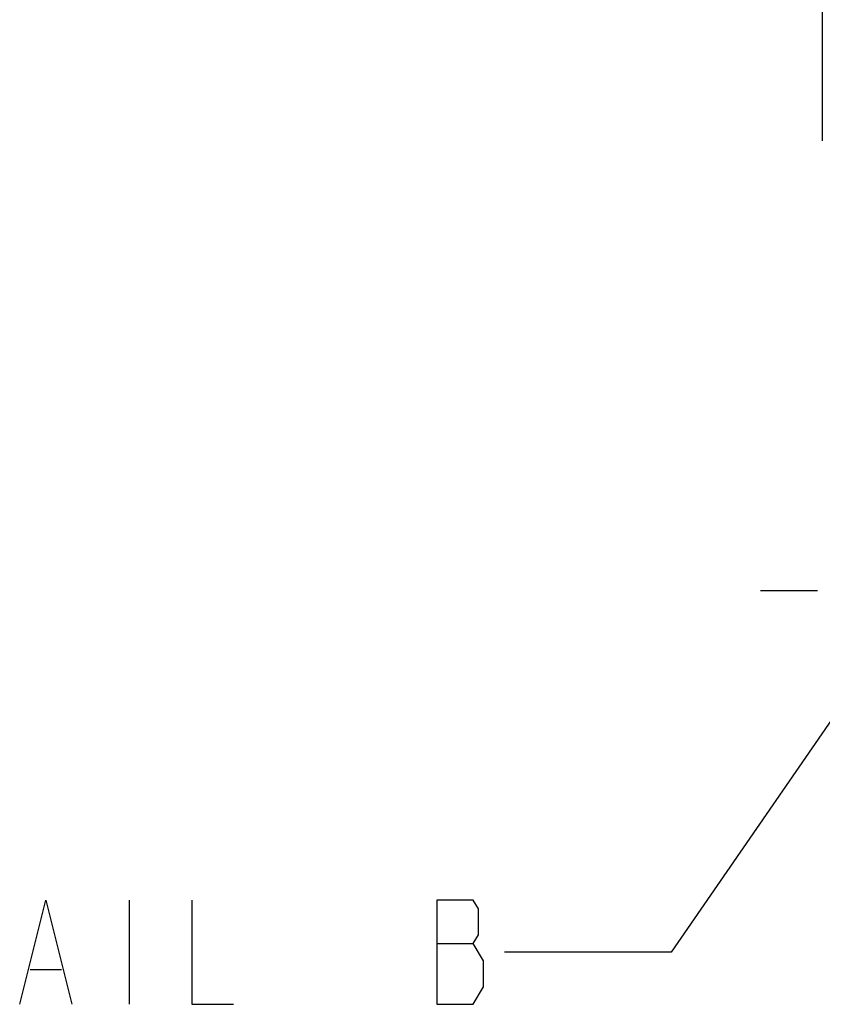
# Model space of a CAD drawing. Header units: inches. Extents: x 0 to 82.7, y 0 to 58.5.
# Tile 31 of 79: x 46.5 to 52.6, y 16.1 to 23.5. Entities that reach past the tile are written whole.
import ezdxf

# ---------------------------------------------------------------- set-up
doc = ezdxf.new("R2010")
doc.units = ezdxf.units.IN
doc.header["$LTSCALE"] = 4.547244
doc.header["$MEASUREMENT"] = 0
doc.linetypes.add('CENTER', pattern=[0.6, 0.375, -0.075, 0.075, -0.075])
doc.layers.get('0').update_dxf_attribs({"linetype": 'CONTINUOUS'})
doc.layers.add('DEFAULT_1', color=7, linetype='CENTER')
doc.styles.get("Standard").update_dxf_attribs({"font": 'txt', "width": 0.8})
doc.dimstyles.get("Standard").update_dxf_attribs({"dimtxt": 0.78125, "dimasz": 0.15, "dimexe": 0.18, "dimexo": 0.0625, "dimgap": 0.09, "dimtad": 1, "dimdec": 1, "dimzin": 4, "dimdsep": 46, "dimtxsty": 'STANDARD', "dimblk": '_FILLED', "dimblk1": '_FILLED', "dimblk2": '_FILLED', "dimcen": 0.09, "dimadec": 0, "dimazin": 0, "dimtp": 0.1, "dimtm": 0.1, "dimtfac": 1, "dimtdec": 1, "dimtofl": 0, "dimtmove": 0, "dimatfit": 3, "dimldrblk": '_FILLED', "dimfxl": 1, "dimtolj": 1, "dimtzin": 4, "dimarcsym": 0})

# ---------------------------------------------------------------- blocks, each defined once
blk = doc.blocks.new('_FILLED')
at = {"color": 0, "linetype": 'BYBLOCK'}
blk.add_solid([(0, 0), (-1, 0.193), (-1, -0.193)], dxfattribs=at)

msp = doc.modelspace()

# ---------------------------------------------------------------- linework, layer by layer
at = {"color": 7, "linetype": 'CONTINUOUS'}
for p, q in [((52.5603, 34.5769), (52.5603, 22.589)), ((47.3674, 16.8719), (47.3674, 16.0907)), ((49.6721, 16.5464), (49.9455, 16.5464)), ((50.0236, 16.2209), (50.0236, 16.4162)), ((46.6252, 16.3511), (46.8596, 16.3511))]:
    msp.add_line(p, q, dxfattribs=at)
for points in [[(46.5471, 16.0907), (46.7424, 16.8719), (46.9377, 16.0907)], [(47.8361, 16.8719), (47.8361, 16.0907), (48.1486, 16.0907)], [(50.0236, 16.4162), (49.9455, 16.5464), (49.9846, 16.6115), (49.9846, 16.8068), (49.9455, 16.8719), (49.6721, 16.8719)], [(49.6721, 16.8719), (49.6721, 16.0907), (49.9455, 16.0907), (50.0236, 16.2209)]]:
    msp.add_lwpolyline(points, dxfattribs=at)
msp.add_ellipse((52.5661, 22.589), major_axis=(0, 0.0394), ratio=0.148149, start_param=1.570796, end_param=2.356194, dxfattribs=at)
at = {"layer": 'DEFAULT_1', "color": 7, "linetype": 'CENTER'}
msp.add_line((52.0977, 19.1909), (52.5267, 19.1909), dxfattribs=at)

# ---------------------------------------------------------------- leaders
at = {"color": 7, "linetype": 'CONTINUOUS'}
msp.add_leader([(52.8227, 18.5032), (51.4299, 16.4813), (50.1799, 16.4813)], dimstyle='STANDARD', override={"dimtad": 0}, dxfattribs=at)

doc.saveas('drawing.dxf')
